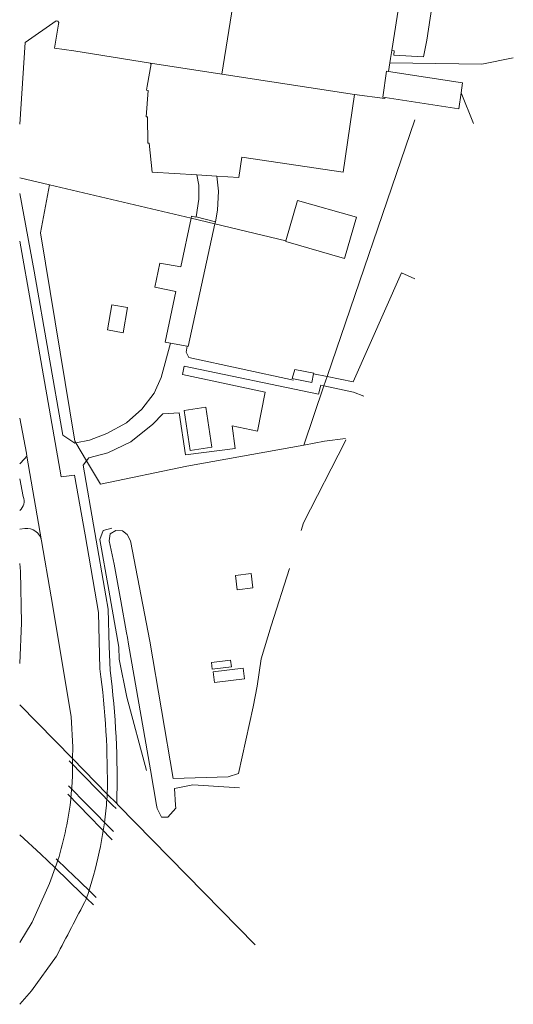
# Model space of a CAD drawing. Header units: metres. Extents: x 89500 to 94494, y 464000 to 469000.
# Tile 3 of 61: x 90500 to 90597, y 464961 to 465154. Entities that reach past the tile are written whole.
import ezdxf

# ---------------------------------------------------------------- set-up
doc = ezdxf.new("R2010")
doc.units = ezdxf.units.M
for name, color, linetype, lineweight in [('B01', 251, 'Continuous', 15), ('B02', 251, 'Continuous', 15), ('B03', 251, 'Continuous', 15), ('B04', 251, 'Continuous', 15), ('Q06', 251, 'Continuous', 15), ('Q19', 251, 'Continuous', 15), ('T03', 251, 'Continuous', 15), ('T09', 251, 'Continuous', 15), ('V00', 251, 'Continuous', 15), ('V01', 251, 'Continuous', 15), ('V02', 251, 'Continuous', 15), ('V05', 251, 'Continuous', 15), ('W00', 251, 'Continuous', 15)]:
    doc.layers.add(name, color=color, linetype=linetype, lineweight=lineweight)

msp = doc.modelspace()

# ---------------------------------------------------------------- linework, layer by layer
at = {"layer": 'B01'}
for points in [[(90572.944, 465147.91), (90576.432, 465170.093)], [(90581.63, 465161.648), (90579.837, 465149.934)], [(90573.428, 465147.833), (90573.356, 465146.998), (90579.186, 465146.668), (90579.837, 465149.934)], [(90573.428, 465147.833), (90572.944, 465147.91)], [(90525.65, 465145.463), (90525.627, 465145.321), (90525.749, 465145.299), (90525.028, 465140.951)], [(90539.625, 465143.305), (90525.65, 465145.463)], [(90565.656, 465139.286), (90539.625, 465143.305)], [(90525.028, 465140.951), (90524.892, 465140.131), (90525.166, 465140.106), (90524.803, 465134.945), (90525.069, 465134.944), (90525.136, 465129.722), (90525.383, 465129.744), (90525.983, 465124.08), (90534.766, 465123.537)], [(90538.659, 465123.296), (90542.956, 465123.03), (90543.553, 465127.029), (90563.401, 465124.082), (90565.656, 465139.286)], [(90534.766, 465123.537), (90538.659, 465123.296)], [(90552.209, 465110.633), (90554.494, 465118.535), (90566.044, 465115.222), (90563.721, 465107.152), (90552.166, 465110.486), (90552.209, 465110.633)], [(90537.702, 465070.138), (90536.525, 465077.971), (90532.225, 465077.326), (90533.401, 465069.492), (90537.702, 465070.138)]]:
    msp.add_lwpolyline(points, dxfattribs=at)
at = {"layer": 'B02'}
for points in [[(90571.639, 465138.707), (90571.195, 465138.775), (90571.922, 465143.873), (90572.294, 465143.817)], [(90572.294, 465143.817), (90586.849, 465141.591), (90586.563, 465139.587)], [(90586.563, 465139.587), (90586.122, 465136.492), (90571.639, 465138.707)]]:
    msp.add_lwpolyline(points, dxfattribs=at)
at = {"layer": 'B03'}
for points in [[(90518.064, 465098.068), (90517.188, 465093.143)], [(90518.064, 465098.068), (90521.171, 465097.515)], [(90521.171, 465097.515), (90520.295, 465092.591)], [(90520.295, 465092.591), (90517.188, 465093.143)], [(90542.311, 465045.023), (90545.381, 465045.394)], [(90542.311, 465045.023), (90542.654, 465042.183)], [(90545.381, 465045.394), (90545.724, 465042.554)], [(90542.654, 465042.183), (90545.724, 465042.554)], [(90537.601, 465027.93), (90541.359, 465028.406)], [(90537.601, 465027.93), (90537.768, 465026.614)], [(90541.359, 465028.406), (90541.526, 465027.091)], [(90541.526, 465027.091), (90537.768, 465026.614)], [(90537.956, 465026.08), (90543.845, 465026.836)], [(90537.956, 465026.08), (90538.225, 465023.99)], [(90543.845, 465026.836), (90544.113, 465024.746)], [(90544.113, 465024.746), (90538.225, 465023.99)]]:
    msp.add_lwpolyline(points, dxfattribs=at)
at = {"layer": 'B04'}
for points in [[(90553.716, 465083.535), (90553.442, 465083.587), (90553.949, 465085.374), (90557.663, 465084.668), (90557.64, 465084.557)], [(90557.64, 465084.557), (90557.284, 465082.854), (90553.716, 465083.535)], [(90500, 465019.651), (90510.348, 465009.105)], [(90510.348, 465009.105), (90517.173, 465002.149)], [(90517.173, 465002.149), (90519.018, 465000.269)], [(90519.018, 465000.269), (90519.282, 465000)], [(90519.282, 465000), (90546.191, 464972.577)], [(90500, 464994.159), (90504.128, 464990.353), (90506.878, 464987.759)], [(90506.878, 464987.759), (90506.97, 464987.67)], [(90506.97, 464987.67), (90512.216, 464982.613)], [(90512.216, 464982.613), (90513.112, 464981.731)], [(90513.112, 464981.731), (90514.453, 464980.411)]]:
    msp.add_lwpolyline(points, dxfattribs=at)
at = {"layer": 'Q06'}
for points in [[(90590.593, 465145.239), (90596.792, 465146.472)], [(90586.563, 465139.587), (90588.972, 465133.61)], [(90563.802, 465071.256), (90563.944, 465071.587)]]:
    msp.add_lwpolyline(points, dxfattribs=at)
at = {"layer": 'Q19'}
for points in [[(90572.559, 465145.484), (90572.294, 465143.817)], [(90572.695, 465146.344), (90572.559, 465145.484)]]:
    msp.add_lwpolyline(points, dxfattribs=at)
at = {"layer": 'T03'}
for points in [[(90539.625, 465143.305), (90542.395, 465160.475)], [(90500, 465133.505), (90501.042, 465149.461), (90507.179, 465153.724)], [(90577.499, 465134.315), (90560.305, 465084.002)], [(90511.025, 465071.001), (90510.812, 465071.362), (90504.089, 465112.193), (90505.861, 465121.571)], [(90560.305, 465084.002), (90559.664, 465082.167)], [(90559.664, 465082.167), (90555.691, 465070.573)], [(90555.691, 465070.573), (90559.758, 465071.308), (90563.868, 465071.878)], [(90513.106, 465067.478), (90511.025, 465071.001)], [(90555.691, 465070.573), (90532.774, 465066.432), (90515.822, 465062.88), (90513.106, 465067.478)]]:
    msp.add_lwpolyline(points, dxfattribs=at)
at = {"layer": 'T09'}
for points in [[(90517.474, 465042.116), (90515.713, 465052.043), (90516.341, 465053.839), (90518.083, 465054.275)], [(90519.473, 465030.916), (90517.474, 465042.116)], [(90519.473, 465030.916), (90519.498, 465028.565), (90521.008, 465021.132), (90524.837, 465006.754)]]:
    msp.add_lwpolyline(points, dxfattribs=at)
at = {"layer": 'V00'}
for points in [[(90534.766, 465123.537), (90535.117, 465121.511), (90535.097, 465118.791), (90534.579, 465115.305)], [(90538.368, 465114.338), (90538.796, 465116.631), (90539.011, 465120.323), (90538.659, 465123.296)], [(90500, 465119.862), (90502.854, 465104.649), (90508.464, 465072.487), (90510.786, 465070.948), (90511.025, 465071.001)], [(90529.574, 465090.574), (90528.544, 465090.707), (90530.589, 465100.698), (90526.53, 465101.509), (90527.476, 465106.255), (90531.585, 465105.494), (90533.626, 465115.018)], [(90533.626, 465115.018), (90533.715, 465115.433), (90534.557, 465115.233)], [(90534.579, 465115.305), (90538.368, 465114.338)], [(90538.368, 465114.338), (90538.277, 465113.921)], [(90538.277, 465113.921), (90533.055, 465089.887)], [(90560.305, 465084.002), (90565.404, 465082.941), (90574.84, 465104.362), (90577.505, 465103.143)], [(90511.025, 465071.001), (90513.712, 465071.525), (90517.087, 465072.837), (90520.975, 465074.946), (90523.982, 465077.63), (90526.394, 465080.71), (90527.713, 465083.842), (90529.574, 465090.574)], [(90532.831, 465089.951), (90529.574, 465090.574)], [(90553.664, 465083.263), (90533.174, 465087.717), (90532.649, 465088.755), (90532.831, 465089.951)], [(90513.106, 465067.478), (90513.569, 465068.062), (90517.298, 465069.017), (90521.796, 465071.18), (90526.076, 465074.666), (90528.05, 465076.71), (90531.249, 465076.879), (90532.49, 465068.677), (90542.238, 465069.913), (90541.685, 465074.354), (90546.629, 465073.32), (90548.167, 465080.922), (90531.951, 465084.407), (90532.275, 465086.021), (90558.597, 465080.515), (90559.018, 465082.304), (90559.664, 465082.167)], [(90557.64, 465084.557), (90560.305, 465084.002)], [(90559.664, 465082.167), (90565.437, 465080.946), (90567.48, 465080.161)], [(90500, 465075.831), (90501.312, 465068.984)], [(90501.312, 465068.984), (90501.41, 465068.42)], [(90501.41, 465068.42), (90504.297, 465051.762)], [(90514.751, 465053.441), (90512.422, 465066.613), (90513.106, 465067.478)], [(90508.135, 465064.348), (90510.724, 465064.688), (90512.857, 465052.971)], [(90504.297, 465051.762), (90506.191, 465040.839), (90510.062, 465017.326), (90510.437, 465011.33), (90510.348, 465009.105)], [(90500, 465047.368), (90500.136, 465045.806), (90500.359, 465035.685), (90500, 465027.759)], [(90506.97, 464987.67), (90505.833, 464984.583), (90502.426, 464977.011), (90500, 464973.071)], [(90500, 464960.929), (90502.319, 464963.542), (90507.215, 464970.374)]]:
    msp.add_lwpolyline(points, dxfattribs=at)
at = {"layer": 'V01'}
for points in [[(90502.303, 465097.606), (90500, 465110.527)], [(90515.747, 465026.673), (90515.458, 465037.747), (90512.857, 465052.971)], [(90509.693, 465008.687), (90518.222, 465000)], [(90509.593, 465003.781), (90513.302, 465000)], [(90509.425, 465002.152), (90511.515, 465000)], [(90511.515, 465000), (90518.146, 464993.173)], [(90513.302, 465000), (90518.423, 464994.779)], [(90518.222, 465000), (90518.911, 464999.298)], [(90507.122, 464989.454), (90509.329, 464987.369), (90511.762, 464985.035), (90513.892, 464982.96), (90515.009, 464981.849)], [(90513.055, 464981.567), (90513.112, 464981.731)]]:
    msp.add_lwpolyline(points, dxfattribs=at)
for points in [[(90517.173, 465002.149, 0.0367792), (90515.747, 465026.673)], [(90509.866, 465000, 0.0371173), (90510.348, 465009.105)], [(90517.008, 465000, 0.0069746), (90517.173, 465002.149)], [(90506.973, 464987.669, 0.0516203), (90509.866, 465000)], [(90513.112, 464981.731, 0.0597798), (90517.008, 465000)], [(90507.215, 464970.374, 0.0006759), (90513.055, 464981.567)]]:
    msp.add_lwpolyline(points, format="xyb", dxfattribs=at)
at = {"layer": 'V02'}
for points in [[(90507.631, 465153.078), (90506.856, 465148.363), (90510.592, 465147.831)], [(90507.631, 465153.078), (90507.646, 465153.389), (90507.497, 465153.654), (90507.179, 465153.724)], [(90500, 465122.954), (90505.861, 465121.571)], [(90505.861, 465121.571), (90533.626, 465115.018)], [(90533.626, 465115.018), (90538.277, 465113.921)], [(90538.277, 465113.921), (90552.209, 465110.633)], [(90502.303, 465097.606), (90508.135, 465064.348)], [(90500, 465066.917), (90500.92, 465067.86), (90501.41, 465068.42)], [(90500.707, 465060.473), (90500, 465063.944)], [(90500, 465054.11), (90501.012, 465054.232)], [(90514.751, 465053.441), (90516.877, 465040.988)], [(90516.877, 465040.988), (90517.32, 465038.392), (90517.567, 465031.053)], [(90517.723, 465026.432), (90517.567, 465031.053)]]:
    msp.add_lwpolyline(points, dxfattribs=at)
for points in [[(90500, 465057.722, 0.3228293), (90500.707, 465060.473)], [(90501.012, 465054.232, -0.3963504), (90504.297, 465051.762)], [(90519.018, 465000.269, 0.0395592), (90517.723, 465026.432)]]:
    msp.add_lwpolyline(points, format="xyb", dxfattribs=at)
at = {"layer": 'V05'}
for points in [[(90525.65, 465145.463), (90510.592, 465147.831)], [(90572.695, 465146.344), (90572.944, 465147.91)], [(90571.639, 465138.707), (90571.624, 465138.54), (90565.656, 465139.286)]]:
    msp.add_lwpolyline(points, dxfattribs=at)
at = {"layer": 'W00'}
for points in [[(90572.558, 465145.484), (90590.593, 465145.239)], [(90555.194, 465053.814), (90555.629, 465055.324), (90563.802, 465071.256)], [(90519.815, 465039.996), (90518.509, 465047.185), (90517.53, 465051.816), (90517.71, 465053.134), (90518.884, 465053.829)], [(90518.884, 465053.829), (90520.149, 465053.778), (90521.071, 465053.016), (90521.735, 465051.781), (90525.546, 465032.137), (90530.093, 465005.203), (90540.849, 465005.508), (90542.891, 465006.175)], [(90542.891, 465006.175), (90545.752, 465019.224), (90546.594, 465023.318), (90547.374, 465028.673), (90549.281, 465035.123), (90552.898, 465046.335)], [(90520.946, 465033.768), (90519.815, 465039.996)], [(90521.115, 465032.839), (90520.946, 465033.768)], [(90525.629, 465006.891), (90521.352, 465031.536), (90521.115, 465032.839)], [(90525.629, 465006.891), (90526.825, 465000)], [(90530.562, 465000), (90530.364, 465003.207), (90533.943, 465003.938), (90543.117, 465003.385)], [(90526.825, 465000), (90526.939, 464999.343), (90527.831, 464997.61), (90529.037, 464997.628), (90530.601, 464999.367), (90530.562, 465000)]]:
    msp.add_lwpolyline(points, dxfattribs=at)

doc.saveas('drawing.dxf')
